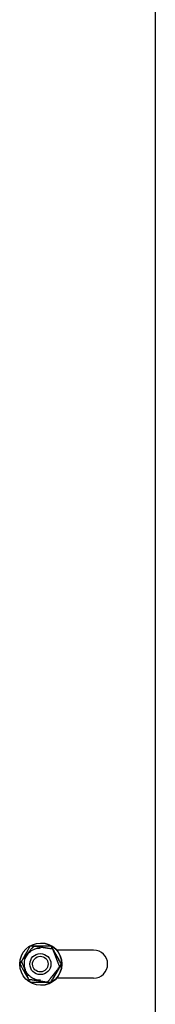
# Model space of a CAD drawing. Extents: x -89225 to 110569, y 13360 to 87647.
# Tile 13 of 256: x 11122 to 11199, y 15952 to 16513. Entities that reach past the tile are written whole.
import ezdxf

# ---------------------------------------------------------------- set-up
doc = ezdxf.new("R2010")
doc.units = 0
doc.layers.add('INSTALLATIE', color=6, linetype='Continuous')

msp = doc.modelspace()

# ---------------------------------------------------------------- linework, layer by layer
at = {"layer": 'INSTALLATIE'}
for p, q in [((11198.59, 19120.99), (11198.59, 15890.61)), ((11198.7, 19120.99), (11198.7, 15890.61)), ((11129.4, 15985.34), (11127.53, 15985.34)), ((11129.54, 15985.35), (11129.41, 15985.35)), ((11139.31, 15985.34), (11129.52, 15985.34)), ((11129.54, 15985.35), (11129.64, 15985.34)), ((11133.37, 15984.32), (11133.39, 15984.32)), ((11133.56, 15987.14), (11133.6, 15987.14)), ((11139.42, 15985.34), (11139.31, 15985.34)), ((11140.38, 15983.71), (11140.26, 15983.71)), ((11140.36, 15983.71), (11140.38, 15983.71)), ((11163.6, 15983.14), (11142.55, 15983.14)), ((11133.35, 15981.14), (11133.34, 15981.14)), ((11144.38, 15973.49), (11144.25, 15973.49)), ((11133.35, 15969.14), (11133.34, 15969.14)), ((11133.37, 15965.96), (11133.39, 15965.96)), ((11163.6, 15967.14), (11142.55, 15967.14)), ((11127.53, 15964.94), (11137.3, 15964.94)), ((11133.56, 15963.14), (11133.6, 15963.14)), ((11137.53, 15964.92), (11137.41, 15964.92)), ((11137.42, 15964.94), (11139.31, 15964.94)), ((11137.55, 15964.94), (11137.53, 15964.92)), ((11139.42, 15964.94), (11139.31, 15964.94))]:
    msp.add_line(p, q, dxfattribs=at)
for centre, major_axis in [((11133.56, 15975.14), (0, -12)), ((11133.34, 15975.14), (0, 6)), ((11133.29, 15975.14), (0.08, -4.44))]:
    msp.add_ellipse(centre, major_axis=major_axis, ratio=0.999848, dxfattribs=at)
for centre, major_axis in [((11133.6, 15975.14), (0, 12)), ((11163.6, 15975.14), (0, 8))]:
    msp.add_ellipse(centre, major_axis=major_axis, ratio=0.999848, start_param=3.141593, end_param=6.283185, dxfattribs=at)
for points, knots in [([(11129.41, 15985.35), (11129.13, 15985), (11128.85, 15984.65), (11128.57, 15984.3), (11128.43, 15984.12), (11128.28, 15983.95), (11128.14, 15983.77), (11128, 15983.59), (11127.85, 15983.41), (11127.71, 15983.23), (11127.64, 15983.14), (11127.57, 15983.05), (11127.49, 15982.96), (11127.42, 15982.87), (11127.35, 15982.78), (11127.28, 15982.69), (11127.21, 15982.6), (11127.13, 15982.51), (11127.06, 15982.42), (11126.99, 15982.33), (11126.92, 15982.24), (11126.85, 15982.15), (11126.77, 15982.06), (11126.7, 15981.97), (11126.63, 15981.88), (11126.56, 15981.79), (11126.48, 15981.7), (11126.41, 15981.61), (11126.34, 15981.52), (11126.27, 15981.43), (11126.19, 15981.34), (11126.12, 15981.25), (11126.05, 15981.16), (11125.98, 15981.07), (11125.9, 15980.98), (11125.83, 15980.89), (11125.76, 15980.8), (11125.69, 15980.71), (11125.61, 15980.61), (11125.54, 15980.52), (11125.47, 15980.43), (11125.4, 15980.34), (11125.32, 15980.25), (11125.25, 15980.16), (11125.18, 15980.07), (11125.11, 15979.98), (11125.04, 15979.89), (11124.96, 15979.8), (11124.89, 15979.71), (11124.82, 15979.62), (11124.75, 15979.53), (11124.68, 15979.44), (11124.6, 15979.35), (11124.53, 15979.26), (11124.46, 15979.17), (11124.39, 15979.08), (11124.32, 15978.99), (11124.25, 15978.9), (11124.11, 15978.72), (11123.96, 15978.54), (11123.82, 15978.37), (11123.68, 15978.19), (11123.54, 15978.01), (11123.4, 15977.83), (11123.26, 15977.66), (11123.12, 15977.48), (11122.98, 15977.31), (11122.84, 15977.13), (11122.71, 15976.96), (11122.57, 15976.78)], [0, 0, 0, 0, 1.391837, 1.391837, 1.391837, 2.088409, 2.088409, 2.088409, 2.784711, 2.784711, 2.784711, 3.132658, 3.132658, 3.132658, 3.480442, 3.480442, 3.480442, 3.828057, 3.828057, 3.828057, 4.175518, 4.175518, 4.175518, 4.523115, 4.523115, 4.523115, 4.871054, 4.871054, 4.871054, 5.219291, 5.219291, 5.219291, 5.56777, 5.56777, 5.56777, 5.916431, 5.916431, 5.916431, 6.265202, 6.265202, 6.265202, 6.61401, 6.61401, 6.61401, 6.962774, 6.962774, 6.962774, 7.311413, 7.311413, 7.311413, 7.659841, 7.659841, 7.659841, 8.007974, 8.007974, 8.007974, 8.355725, 8.355725, 8.355725, 9.050657, 9.050657, 9.050657, 9.745973, 9.745973, 9.745973, 10.44171, 10.44171, 10.44171, 11.137702, 11.137702, 11.137702, 11.137702]), ([(11127.53, 15985.34), (11127.41, 15985.13), (11127.29, 15984.92), (11127.17, 15984.71), (11127.05, 15984.5), (11126.92, 15984.29), (11126.8, 15984.08), (11126.68, 15983.87), (11126.56, 15983.66), (11126.43, 15983.45), (11126.31, 15983.24), (11126.19, 15983.03), (11126.07, 15982.82), (11126, 15982.71), (11125.94, 15982.6), (11125.88, 15982.5), (11125.82, 15982.39), (11125.76, 15982.28), (11125.69, 15982.18), (11125.63, 15982.07), (11125.57, 15981.96), (11125.51, 15981.85), (11125.44, 15981.75), (11125.38, 15981.64), (11125.32, 15981.53), (11125.26, 15981.42), (11125.2, 15981.32), (11125.13, 15981.21), (11125.07, 15981.1), (11125.01, 15980.99), (11124.95, 15980.88), (11124.88, 15980.78), (11124.82, 15980.67), (11124.76, 15980.56), (11124.7, 15980.45), (11124.63, 15980.34), (11124.57, 15980.24), (11124.51, 15980.13), (11124.45, 15980.02), (11124.38, 15979.91), (11124.32, 15979.8), (11124.26, 15979.7), (11124.2, 15979.59), (11124.14, 15979.48), (11124.07, 15979.37), (11124.01, 15979.26), (11123.95, 15979.16), (11123.89, 15979.05), (11123.83, 15978.94), (11123.76, 15978.84), (11123.7, 15978.73), (11123.64, 15978.62), (11123.58, 15978.51), (11123.52, 15978.41), (11123.46, 15978.3), (11123.39, 15978.19), (11123.33, 15978.09), (11123.27, 15977.98), (11123.21, 15977.87), (11123.15, 15977.77), (11123.09, 15977.66), (11122.97, 15977.45), (11122.84, 15977.23), (11122.72, 15977.02), (11122.69, 15976.97), (11122.66, 15976.92), (11122.63, 15976.87)], [0, 0, 0, 0, 0.747276, 0.747276, 0.747276, 1.494276, 1.494276, 1.494276, 2.240827, 2.240827, 2.240827, 2.986964, 2.986964, 2.986964, 3.360339, 3.360339, 3.360339, 3.734124, 3.734124, 3.734124, 4.108226, 4.108226, 4.108226, 4.482553, 4.482553, 4.482553, 4.857016, 4.857016, 4.857016, 5.231525, 5.231525, 5.231525, 5.605996, 5.605996, 5.605996, 5.980347, 5.980347, 5.980347, 6.354504, 6.354504, 6.354504, 6.7284, 6.7284, 6.7284, 7.101977, 7.101977, 7.101977, 7.475187, 7.475187, 7.475187, 7.84825, 7.84825, 7.84825, 8.221479, 8.221479, 8.221479, 8.594888, 8.594888, 8.594888, 8.968474, 8.968474, 8.968474, 9.716083, 9.716083, 9.716083, 9.898414, 9.898414, 9.898414, 9.898414]), ([(11133.37, 15965.96), (11132.39, 15965.96), (11131.41, 15966.11), (11129.56, 15966.73), (11128.68, 15967.19), (11127.11, 15968.36), (11126.41, 15969.07), (11125.29, 15970.67), (11124.86, 15971.57), (11124.3, 15973.44), (11124.17, 15974.43), (11124.23, 15976.38), (11124.41, 15977.36), (11125.08, 15979.2), (11125.57, 15980.06), (11126.78, 15981.6), (11127.51, 15982.27), (11129.15, 15983.35), (11130.05, 15983.75), (11131.77, 15984.21), (11132.57, 15984.32), (11133.37, 15984.32)], [4.712389, 4.712389, 4.712389, 4.712389, 5.032377, 5.032377, 5.352368, 5.352368, 5.672364, 5.672364, 5.992368, 5.992368, 6.312378, 6.312378, 6.63239, 6.63239, 6.952399, 6.952399, 7.272402, 7.272402, 7.592397, 7.592397, 7.853982, 7.853982, 7.853982, 7.853982]), ([(11140.26, 15983.71), (11139.82, 15983.77), (11139.37, 15983.84), (11138.92, 15983.91), (11138.7, 15983.94), (11138.47, 15983.98), (11138.25, 15984.01), (11138.02, 15984.04), (11137.79, 15984.08), (11137.57, 15984.11), (11137.45, 15984.13), (11137.34, 15984.15), (11137.22, 15984.16), (11137.11, 15984.18), (11137, 15984.2), (11136.88, 15984.22), (11136.77, 15984.23), (11136.66, 15984.25), (11136.54, 15984.27), (11136.43, 15984.29), (11136.31, 15984.3), (11136.2, 15984.32), (11136.08, 15984.34), (11135.97, 15984.35), (11135.86, 15984.37), (11135.74, 15984.39), (11135.63, 15984.41), (11135.51, 15984.42), (11135.4, 15984.44), (11135.28, 15984.46), (11135.17, 15984.48), (11135.05, 15984.49), (11134.94, 15984.51), (11134.82, 15984.53), (11134.71, 15984.55), (11134.59, 15984.56), (11134.48, 15984.58), (11134.36, 15984.6), (11134.25, 15984.62), (11134.13, 15984.63), (11134.02, 15984.65), (11133.9, 15984.67), (11133.79, 15984.69), (11133.68, 15984.7), (11133.56, 15984.72), (11133.45, 15984.74), (11133.33, 15984.76), (11133.22, 15984.77), (11133.1, 15984.79), (11132.99, 15984.81), (11132.88, 15984.82), (11132.76, 15984.84), (11132.65, 15984.86), (11132.54, 15984.88), (11132.42, 15984.89), (11132.31, 15984.91), (11132.2, 15984.93), (11132.08, 15984.95), (11131.86, 15984.98), (11131.63, 15985.01), (11131.41, 15985.05), (11131.19, 15985.08), (11130.96, 15985.12), (11130.74, 15985.15), (11130.52, 15985.18), (11130.3, 15985.22), (11130.07, 15985.25), (11129.85, 15985.29), (11129.63, 15985.32), (11129.41, 15985.35)], [0, 0, 0, 0, 1.391837, 1.391837, 1.391837, 2.088409, 2.088409, 2.088409, 2.784711, 2.784711, 2.784711, 3.132658, 3.132658, 3.132658, 3.480442, 3.480442, 3.480442, 3.828057, 3.828057, 3.828057, 4.175518, 4.175518, 4.175518, 4.523115, 4.523115, 4.523115, 4.871054, 4.871054, 4.871054, 5.219291, 5.219291, 5.219291, 5.56777, 5.56777, 5.56777, 5.916431, 5.916431, 5.916431, 6.265202, 6.265202, 6.265202, 6.61401, 6.61401, 6.61401, 6.962774, 6.962774, 6.962774, 7.311413, 7.311413, 7.311413, 7.659841, 7.659841, 7.659841, 8.007974, 8.007974, 8.007974, 8.355725, 8.355725, 8.355725, 9.050657, 9.050657, 9.050657, 9.745973, 9.745973, 9.745973, 10.44171, 10.44171, 10.44171, 11.137702, 11.137702, 11.137702, 11.137702]), ([(11140.24, 15983.71), (11140.17, 15983.83), (11140.1, 15983.96), (11140.02, 15984.08), (11139.9, 15984.29), (11139.78, 15984.5), (11139.66, 15984.71), (11139.55, 15984.92), (11139.43, 15985.13), (11139.31, 15985.34)], [10.01983, 10.01983, 10.01983, 10.01983, 10.464098, 10.464098, 10.464098, 11.211099, 11.211099, 11.211099, 11.958374, 11.958374, 11.958374, 11.958374]), ([(11139.42, 15985.34), (11139.54, 15985.13), (11139.66, 15984.92), (11139.79, 15984.71), (11139.91, 15984.5), (11140.03, 15984.29), (11140.15, 15984.08), (11140.23, 15983.96), (11140.3, 15983.83), (11140.37, 15983.71)], [0, 0, 0, 0, 0.747276, 0.747276, 0.747276, 1.494276, 1.494276, 1.494276, 1.939799, 1.939799, 1.939799, 1.939799]), ([(11145.25, 15975.14), (11144.95, 15975.55), (11144.71, 15975.97), (11144.47, 15976.39), (11144.34, 15976.6), (11144.22, 15976.81), (11144.1, 15977.02), (11143.97, 15977.23), (11143.85, 15977.45), (11143.73, 15977.66), (11143.67, 15977.77), (11143.6, 15977.87), (11143.54, 15977.98), (11143.48, 15978.09), (11143.42, 15978.19), (11143.36, 15978.3), (11143.29, 15978.41), (11143.23, 15978.51), (11143.17, 15978.62), (11143.11, 15978.73), (11143.05, 15978.84), (11142.98, 15978.94), (11142.92, 15979.05), (11142.86, 15979.16), (11142.8, 15979.26), (11142.74, 15979.37), (11142.67, 15979.48), (11142.61, 15979.59), (11142.55, 15979.7), (11142.49, 15979.8), (11142.42, 15979.91), (11142.36, 15980.02), (11142.3, 15980.13), (11142.24, 15980.24), (11142.17, 15980.34), (11142.11, 15980.45), (11142.05, 15980.56), (11141.99, 15980.67), (11141.92, 15980.78), (11141.86, 15980.88), (11141.8, 15980.99), (11141.74, 15981.1), (11141.68, 15981.21), (11141.61, 15981.32), (11141.55, 15981.42), (11141.49, 15981.53), (11141.43, 15981.64), (11141.37, 15981.75), (11141.3, 15981.85), (11141.24, 15981.96), (11141.18, 15982.07), (11141.12, 15982.18), (11141.06, 15982.28), (11141, 15982.39), (11140.93, 15982.5), (11140.87, 15982.6), (11140.81, 15982.71), (11140.75, 15982.82), (11140.63, 15983.03), (11140.51, 15983.24), (11140.39, 15983.45), (11140.36, 15983.5), (11140.33, 15983.56), (11140.3, 15983.61)], [0, 0, 0, 0, 1.494394, 1.494394, 1.494394, 2.242292, 2.242292, 2.242292, 2.9899, 2.9899, 2.9899, 3.363486, 3.363486, 3.363486, 3.736895, 3.736895, 3.736895, 4.110124, 4.110124, 4.110124, 4.483187, 4.483187, 4.483187, 4.856397, 4.856397, 4.856397, 5.229974, 5.229974, 5.229974, 5.60387, 5.60387, 5.60387, 5.978027, 5.978027, 5.978027, 6.352378, 6.352378, 6.352378, 6.726849, 6.726849, 6.726849, 7.101358, 7.101358, 7.101358, 7.475821, 7.475821, 7.475821, 7.850149, 7.850149, 7.850149, 8.224251, 8.224251, 8.224251, 8.598035, 8.598035, 8.598035, 8.97141, 8.97141, 8.97141, 9.717548, 9.717548, 9.717548, 9.901847, 9.901847, 9.901847, 9.901847]), ([(11140.41, 15983.64), (11140.45, 15983.58), (11140.48, 15983.52), (11140.52, 15983.45), (11140.64, 15983.24), (11140.77, 15983.03), (11140.89, 15982.82), (11140.95, 15982.71), (11141.01, 15982.6), (11141.07, 15982.5), (11141.14, 15982.39), (11141.2, 15982.28), (11141.26, 15982.18), (11141.32, 15982.07), (11141.39, 15981.96), (11141.45, 15981.85), (11141.51, 15981.75), (11141.57, 15981.64), (11141.63, 15981.53), (11141.7, 15981.42), (11141.76, 15981.32), (11141.82, 15981.21), (11141.88, 15981.1), (11141.95, 15980.99), (11142.01, 15980.88), (11142.07, 15980.78), (11142.13, 15980.67), (11142.2, 15980.56), (11142.26, 15980.45), (11142.32, 15980.34), (11142.38, 15980.24), (11142.45, 15980.13), (11142.51, 15980.02), (11142.57, 15979.91), (11142.63, 15979.8), (11142.69, 15979.7), (11142.76, 15979.59), (11142.82, 15979.48), (11142.88, 15979.37), (11142.94, 15979.26), (11143.01, 15979.16), (11143.07, 15979.05), (11143.13, 15978.94), (11143.19, 15978.84), (11143.25, 15978.73), (11143.31, 15978.62), (11143.38, 15978.51), (11143.44, 15978.41), (11143.5, 15978.3), (11143.56, 15978.19), (11143.62, 15978.09), (11143.68, 15977.98), (11143.74, 15977.87), (11143.81, 15977.77), (11143.87, 15977.66), (11143.99, 15977.45), (11144.11, 15977.23), (11144.23, 15977.02), (11144.35, 15976.81), (11144.47, 15976.6), (11144.59, 15976.39), (11144.84, 15975.97), (11145.07, 15975.55), (11145.25, 15975.14)], [2.016041, 2.016041, 2.016041, 2.016041, 2.240827, 2.240827, 2.240827, 2.986964, 2.986964, 2.986964, 3.360339, 3.360339, 3.360339, 3.734124, 3.734124, 3.734124, 4.108226, 4.108226, 4.108226, 4.482553, 4.482553, 4.482553, 4.857016, 4.857016, 4.857016, 5.231525, 5.231525, 5.231525, 5.605996, 5.605996, 5.605996, 5.980347, 5.980347, 5.980347, 6.354504, 6.354504, 6.354504, 6.7284, 6.7284, 6.7284, 7.101977, 7.101977, 7.101977, 7.475187, 7.475187, 7.475187, 7.84825, 7.84825, 7.84825, 8.221479, 8.221479, 8.221479, 8.594888, 8.594888, 8.594888, 8.968474, 8.968474, 8.968474, 9.716083, 9.716083, 9.716083, 10.463981, 10.463981, 10.463981, 11.958374, 11.958374, 11.958374, 11.958374]), ([(11122.57, 15976.76), (11122.5, 15976.64), (11122.43, 15976.51), (11122.36, 15976.39), (11122.12, 15975.97), (11121.88, 15975.55), (11121.64, 15975.14)], [10.020561, 10.020561, 10.020561, 10.020561, 10.463981, 10.463981, 10.463981, 11.958374, 11.958374, 11.958374, 11.958374]), ([(11121.64, 15975.14), (11121.88, 15974.72), (11122.12, 15974.3), (11122.36, 15973.88), (11122.48, 15973.67), (11122.6, 15973.46), (11122.72, 15973.25), (11122.84, 15973.04), (11122.97, 15972.83), (11123.09, 15972.61), (11123.15, 15972.51), (11123.21, 15972.4), (11123.27, 15972.29), (11123.33, 15972.19), (11123.39, 15972.08), (11123.46, 15971.97), (11123.52, 15971.87), (11123.58, 15971.76), (11123.64, 15971.65), (11123.7, 15971.55), (11123.76, 15971.44), (11123.83, 15971.33), (11123.89, 15971.22), (11123.95, 15971.12), (11124.01, 15971.01), (11124.07, 15970.9), (11124.14, 15970.79), (11124.2, 15970.69), (11124.26, 15970.58), (11124.32, 15970.47), (11124.38, 15970.36), (11124.45, 15970.25), (11124.51, 15970.15), (11124.57, 15970.04), (11124.63, 15969.93), (11124.7, 15969.82), (11124.76, 15969.71), (11124.82, 15969.61), (11124.88, 15969.5), (11124.95, 15969.39), (11125.01, 15969.28), (11125.07, 15969.17), (11125.13, 15969.07), (11125.2, 15968.96), (11125.26, 15968.85), (11125.32, 15968.74), (11125.38, 15968.63), (11125.44, 15968.53), (11125.51, 15968.42), (11125.57, 15968.31), (11125.63, 15968.2), (11125.69, 15968.1), (11125.76, 15967.99), (11125.82, 15967.88), (11125.88, 15967.78), (11125.94, 15967.67), (11126, 15967.56), (11126.07, 15967.46), (11126.19, 15967.24), (11126.31, 15967.03), (11126.43, 15966.82), (11126.46, 15966.77), (11126.49, 15966.72), (11126.52, 15966.67)], [0, 0, 0, 0, 1.494394, 1.494394, 1.494394, 2.242292, 2.242292, 2.242292, 2.9899, 2.9899, 2.9899, 3.363486, 3.363486, 3.363486, 3.736895, 3.736895, 3.736895, 4.110124, 4.110124, 4.110124, 4.483187, 4.483187, 4.483187, 4.856397, 4.856397, 4.856397, 5.229974, 5.229974, 5.229974, 5.60387, 5.60387, 5.60387, 5.978027, 5.978027, 5.978027, 6.352378, 6.352378, 6.352378, 6.726849, 6.726849, 6.726849, 7.101358, 7.101358, 7.101358, 7.475821, 7.475821, 7.475821, 7.850149, 7.850149, 7.850149, 8.224251, 8.224251, 8.224251, 8.598035, 8.598035, 8.598035, 8.97141, 8.97141, 8.97141, 9.717548, 9.717548, 9.717548, 9.89781, 9.89781, 9.89781, 9.89781]), ([(11137.41, 15964.92), (11137.54, 15965.09), (11137.68, 15965.27), (11137.82, 15965.45), (11137.96, 15965.62), (11138.1, 15965.8), (11138.24, 15965.97), (11138.38, 15966.15), (11138.52, 15966.33), (11138.66, 15966.5), (11138.8, 15966.68), (11138.95, 15966.86), (11139.09, 15967.04), (11139.16, 15967.13), (11139.23, 15967.22), (11139.3, 15967.31), (11139.37, 15967.4), (11139.44, 15967.49), (11139.52, 15967.58), (11139.59, 15967.67), (11139.66, 15967.76), (11139.73, 15967.85), (11139.8, 15967.94), (11139.88, 15968.03), (11139.95, 15968.12), (11140.02, 15968.21), (11140.09, 15968.3), (11140.16, 15968.39), (11140.24, 15968.48), (11140.31, 15968.57), (11140.38, 15968.66), (11140.45, 15968.75), (11140.53, 15968.84), (11140.6, 15968.93), (11140.67, 15969.02), (11140.74, 15969.12), (11140.82, 15969.21), (11140.89, 15969.3), (11140.96, 15969.39), (11141.03, 15969.48), (11141.11, 15969.57), (11141.18, 15969.66), (11141.25, 15969.75), (11141.32, 15969.84), (11141.4, 15969.93), (11141.47, 15970.02), (11141.54, 15970.11), (11141.61, 15970.2), (11141.69, 15970.29), (11141.76, 15970.38), (11141.83, 15970.47), (11141.9, 15970.56), (11141.97, 15970.65), (11142.05, 15970.74), (11142.12, 15970.83), (11142.19, 15970.92), (11142.26, 15971.01), (11142.33, 15971.1), (11142.41, 15971.19), (11142.48, 15971.28), (11142.55, 15971.37), (11142.69, 15971.55), (11142.84, 15971.73), (11142.98, 15971.91), (11143.12, 15972.08), (11143.27, 15972.26), (11143.41, 15972.44), (11143.69, 15972.79), (11143.97, 15973.14), (11144.25, 15973.49)], [0, 0, 0, 0, 0.695992, 0.695992, 0.695992, 1.391728, 1.391728, 1.391728, 2.087045, 2.087045, 2.087045, 2.781977, 2.781977, 2.781977, 3.129728, 3.129728, 3.129728, 3.47786, 3.47786, 3.47786, 3.826289, 3.826289, 3.826289, 4.174927, 4.174927, 4.174927, 4.523692, 4.523692, 4.523692, 4.872499, 4.872499, 4.872499, 5.221271, 5.221271, 5.221271, 5.569931, 5.569931, 5.569931, 5.918411, 5.918411, 5.918411, 6.266647, 6.266647, 6.266647, 6.614586, 6.614586, 6.614586, 6.962184, 6.962184, 6.962184, 7.309645, 7.309645, 7.309645, 7.65726, 7.65726, 7.65726, 8.005043, 8.005043, 8.005043, 8.352991, 8.352991, 8.352991, 9.049293, 9.049293, 9.049293, 9.745864, 9.745864, 9.745864, 11.137702, 11.137702, 11.137702, 11.137702]), ([(11139.31, 15964.94), (11139.54, 15965.35), (11139.78, 15965.77), (11140.02, 15966.19), (11140.14, 15966.4), (11140.27, 15966.61), (11140.39, 15966.82), (11140.51, 15967.03), (11140.63, 15967.25), (11140.75, 15967.46), (11140.81, 15967.57), (11140.87, 15967.67), (11140.94, 15967.78), (11141, 15967.89), (11141.06, 15967.99), (11141.12, 15968.1), (11141.18, 15968.21), (11141.24, 15968.31), (11141.3, 15968.42), (11141.37, 15968.53), (11141.43, 15968.64), (11141.49, 15968.74), (11141.55, 15968.85), (11141.61, 15968.96), (11141.68, 15969.06), (11141.74, 15969.17), (11141.8, 15969.28), (11141.86, 15969.39), (11141.92, 15969.5), (11141.99, 15969.6), (11142.05, 15969.71), (11142.11, 15969.82), (11142.17, 15969.93), (11142.24, 15970.04), (11142.3, 15970.14), (11142.36, 15970.25), (11142.42, 15970.36), (11142.48, 15970.47), (11142.55, 15970.58), (11142.61, 15970.68), (11142.67, 15970.79), (11142.73, 15970.9), (11142.8, 15971.01), (11142.86, 15971.12), (11142.92, 15971.22), (11142.98, 15971.33), (11143.05, 15971.44), (11143.11, 15971.55), (11143.17, 15971.65), (11143.23, 15971.76), (11143.3, 15971.87), (11143.36, 15971.98), (11143.42, 15972.08), (11143.48, 15972.19), (11143.54, 15972.3), (11143.61, 15972.4), (11143.67, 15972.51), (11143.73, 15972.62), (11143.85, 15972.83), (11143.98, 15973.04), (11144.1, 15973.25), (11144.13, 15973.3), (11144.16, 15973.36), (11144.19, 15973.41)], [0, 0, 0, 0, 1.494394, 1.494394, 1.494394, 2.242292, 2.242292, 2.242292, 2.9899, 2.9899, 2.9899, 3.363486, 3.363486, 3.363486, 3.736895, 3.736895, 3.736895, 4.110124, 4.110124, 4.110124, 4.483187, 4.483187, 4.483187, 4.856397, 4.856397, 4.856397, 5.229974, 5.229974, 5.229974, 5.60387, 5.60387, 5.60387, 5.978027, 5.978027, 5.978027, 6.352378, 6.352378, 6.352378, 6.726849, 6.726849, 6.726849, 7.101358, 7.101358, 7.101358, 7.475821, 7.475821, 7.475821, 7.850149, 7.850149, 7.850149, 8.224251, 8.224251, 8.224251, 8.598035, 8.598035, 8.598035, 8.97141, 8.97141, 8.97141, 9.717548, 9.717548, 9.717548, 9.901847, 9.901847, 9.901847, 9.901847]), ([(11144.34, 15973.44), (11144.3, 15973.38), (11144.27, 15973.31), (11144.23, 15973.25), (11144.11, 15973.04), (11143.99, 15972.83), (11143.87, 15972.61), (11143.81, 15972.51), (11143.74, 15972.4), (11143.68, 15972.29), (11143.62, 15972.19), (11143.56, 15972.08), (11143.5, 15971.97), (11143.44, 15971.87), (11143.38, 15971.76), (11143.31, 15971.65), (11143.25, 15971.55), (11143.19, 15971.44), (11143.13, 15971.33), (11143.07, 15971.22), (11143.01, 15971.12), (11142.94, 15971.01), (11142.88, 15970.9), (11142.82, 15970.79), (11142.76, 15970.69), (11142.69, 15970.58), (11142.63, 15970.47), (11142.57, 15970.36), (11142.51, 15970.25), (11142.45, 15970.15), (11142.38, 15970.04), (11142.32, 15969.93), (11142.26, 15969.82), (11142.2, 15969.71), (11142.13, 15969.61), (11142.07, 15969.5), (11142.01, 15969.39), (11141.95, 15969.28), (11141.88, 15969.17), (11141.82, 15969.07), (11141.76, 15968.96), (11141.7, 15968.85), (11141.63, 15968.74), (11141.57, 15968.63), (11141.51, 15968.53), (11141.45, 15968.42), (11141.39, 15968.31), (11141.32, 15968.2), (11141.26, 15968.1), (11141.2, 15967.99), (11141.14, 15967.88), (11141.07, 15967.78), (11141.01, 15967.67), (11140.95, 15967.56), (11140.89, 15967.46), (11140.77, 15967.24), (11140.64, 15967.03), (11140.52, 15966.82), (11140.4, 15966.61), (11140.27, 15966.4), (11140.15, 15966.19), (11140.03, 15965.98), (11139.91, 15965.77), (11139.79, 15965.56), (11139.66, 15965.35), (11139.54, 15965.14), (11139.42, 15964.94)], [2.022482, 2.022482, 2.022482, 2.022482, 2.242292, 2.242292, 2.242292, 2.9899, 2.9899, 2.9899, 3.363486, 3.363486, 3.363486, 3.736895, 3.736895, 3.736895, 4.110124, 4.110124, 4.110124, 4.483187, 4.483187, 4.483187, 4.856397, 4.856397, 4.856397, 5.229974, 5.229974, 5.229974, 5.60387, 5.60387, 5.60387, 5.978027, 5.978027, 5.978027, 6.352378, 6.352378, 6.352378, 6.726849, 6.726849, 6.726849, 7.101358, 7.101358, 7.101358, 7.475821, 7.475821, 7.475821, 7.850149, 7.850149, 7.850149, 8.224251, 8.224251, 8.224251, 8.598035, 8.598035, 8.598035, 8.97141, 8.97141, 8.97141, 9.717548, 9.717548, 9.717548, 10.464098, 10.464098, 10.464098, 11.211099, 11.211099, 11.211099, 11.958374, 11.958374, 11.958374, 11.958374]), ([(11144.25, 15973.51), (11144.32, 15973.63), (11144.39, 15973.76), (11144.47, 15973.88), (11144.59, 15974.09), (11144.71, 15974.3), (11144.83, 15974.51), (11144.95, 15974.72), (11145.07, 15974.93), (11145.25, 15975.14)], [10.01983, 10.01983, 10.01983, 10.01983, 10.464098, 10.464098, 10.464098, 11.211099, 11.211099, 11.211099, 11.958374, 11.958374, 11.958374, 11.958374]), ([(11145.25, 15975.14), (11145.07, 15974.72), (11144.84, 15974.3), (11144.59, 15973.88), (11144.52, 15973.76), (11144.45, 15973.63), (11144.38, 15973.5)], [0, 0, 0, 0, 1.494394, 1.494394, 1.494394, 1.946406, 1.946406, 1.946406, 1.946406]), ([(11126.56, 15966.57), (11127, 15966.5), (11127.44, 15966.43), (11127.89, 15966.37), (11128.11, 15966.33), (11128.33, 15966.3), (11128.56, 15966.26), (11128.78, 15966.23), (11129.01, 15966.19), (11129.23, 15966.16), (11129.35, 15966.14), (11129.46, 15966.13), (11129.57, 15966.11), (11129.69, 15966.09), (11129.8, 15966.07), (11129.91, 15966.06), (11130.03, 15966.04), (11130.14, 15966.02), (11130.25, 15966), (11130.37, 15965.99), (11130.48, 15965.97), (11130.6, 15965.95), (11130.71, 15965.94), (11130.82, 15965.92), (11130.94, 15965.9), (11131.05, 15965.88), (11131.17, 15965.87), (11131.28, 15965.85), (11131.4, 15965.83), (11131.51, 15965.81), (11131.62, 15965.8), (11131.74, 15965.78), (11131.85, 15965.76), (11131.97, 15965.74), (11132.08, 15965.73), (11132.2, 15965.71), (11132.31, 15965.69), (11132.43, 15965.67), (11132.54, 15965.66), (11132.66, 15965.64), (11132.77, 15965.62), (11132.89, 15965.6), (11133, 15965.59), (11133.12, 15965.57), (11133.23, 15965.55), (11133.35, 15965.54), (11133.46, 15965.52), (11133.58, 15965.5), (11133.69, 15965.48), (11133.81, 15965.47), (11133.92, 15965.45), (11134.03, 15965.43), (11134.15, 15965.41), (11134.26, 15965.4), (11134.38, 15965.38), (11134.49, 15965.36), (11134.6, 15965.34), (11134.72, 15965.33), (11134.94, 15965.29), (11135.17, 15965.26), (11135.4, 15965.23), (11135.62, 15965.19), (11135.85, 15965.16), (11136.07, 15965.12), (11136.29, 15965.09), (11136.52, 15965.06), (11136.74, 15965.02), (11136.96, 15964.99), (11137.19, 15964.95), (11137.41, 15964.92)], [0, 0, 0, 0, 1.391837, 1.391837, 1.391837, 2.088409, 2.088409, 2.088409, 2.784711, 2.784711, 2.784711, 3.132658, 3.132658, 3.132658, 3.480442, 3.480442, 3.480442, 3.828057, 3.828057, 3.828057, 4.175518, 4.175518, 4.175518, 4.523115, 4.523115, 4.523115, 4.871054, 4.871054, 4.871054, 5.219291, 5.219291, 5.219291, 5.56777, 5.56777, 5.56777, 5.916431, 5.916431, 5.916431, 6.265202, 6.265202, 6.265202, 6.61401, 6.61401, 6.61401, 6.962774, 6.962774, 6.962774, 7.311413, 7.311413, 7.311413, 7.659841, 7.659841, 7.659841, 8.007974, 8.007974, 8.007974, 8.355725, 8.355725, 8.355725, 9.050657, 9.050657, 9.050657, 9.745973, 9.745973, 9.745973, 10.44171, 10.44171, 10.44171, 11.137702, 11.137702, 11.137702, 11.137702]), ([(11126.58, 15966.56), (11126.66, 15966.44), (11126.73, 15966.31), (11126.8, 15966.19), (11126.92, 15965.98), (11127.05, 15965.77), (11127.17, 15965.56), (11127.29, 15965.35), (11127.41, 15965.14), (11127.53, 15964.94)], [10.019955, 10.019955, 10.019955, 10.019955, 10.464098, 10.464098, 10.464098, 11.211099, 11.211099, 11.211099, 11.958374, 11.958374, 11.958374, 11.958374])]:
    msp.add_open_spline(points, degree=3, knots=knots, dxfattribs=at)
for points, weights in [([(11140.26, 15983.71), (11142.23, 15978.6), (11144.25, 15973.49)], [1.82833161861, 2.11117550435, 1.82833161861]), ([(11140.38, 15983.71), (11140.4, 15983.66), (11140.42, 15983.61)], [1.82833161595, 1.83066615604, 1.83296215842]), ([(11122.57, 15976.78), (11124.54, 15971.68), (11126.56, 15966.57)], [1.76615443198, 2.03937947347, 1.76615443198]), ([(11144.37, 15973.51), (11144.38, 15973.5), (11144.38, 15973.49)], [1.82922471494, 1.82877887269, 1.82833161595])]:
    msp.add_rational_spline(points, weights, degree=2, dxfattribs=at)
msp.add_open_spline([(11144.38, 15973.49), (11144.36, 15973.46), (11144.34, 15973.44), (11144.32, 15973.41)], degree=3, dxfattribs=at)

doc.saveas('drawing.dxf')
